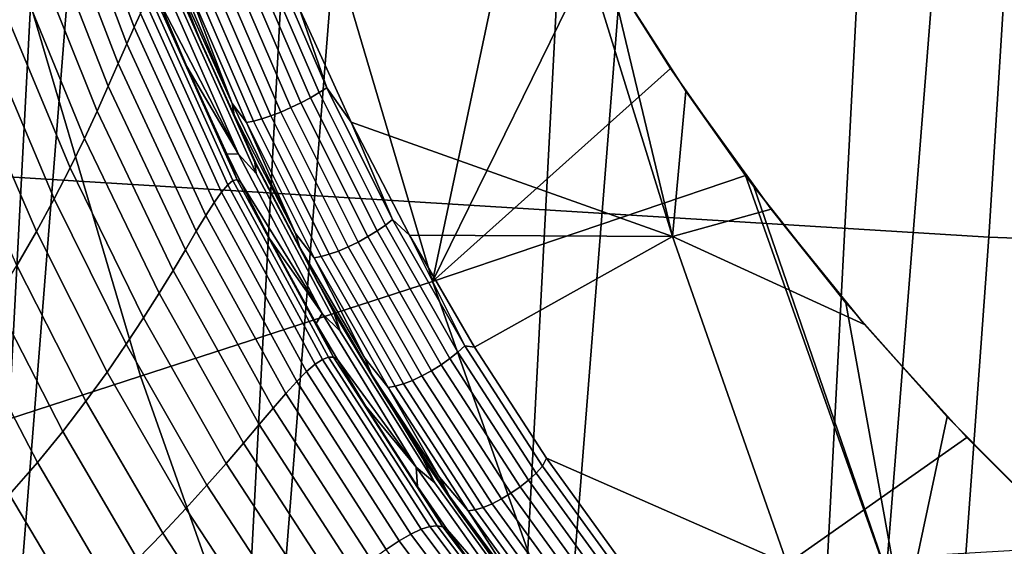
# Model space of a CAD drawing. Header units: metres. Extents: x -167 to 28, y -50 to 27.
# Tile 127 of 256: x -24.34 to -21.77, y -8.25 to -6.88. Entities that reach past the tile are written whole.
import ezdxf

# ---------------------------------------------------------------- set-up
doc = ezdxf.new("R2010")
doc.units = ezdxf.units.M
doc.layers.add('solid_12_065_011_XXX', color=7, linetype='CONTINUOUS')

msp = doc.modelspace()

# ---------------------------------------------------------------- linework, layer by layer
at = {"layer": 'solid_12_065_011_XXX'}
for points in [[(-22.53614, -14.126105, 0.2), (-20.936155, 16.404324, 0.2), (-20.033514, 17.49522, 0.2)], [(-21.75247, -15.305375, 0.2), (-22.53614, -14.126105, 0.2), (-20.033514, 17.49522, 0.2)], [(-23.255943, -12.906806, 0.2), (-21.779463, 15.266941, 0.2), (-20.936155, 16.404324, 0.2)], [(-22.53614, -14.126105, 0.2), (-23.255943, -12.906806, 0.2), (-20.936155, 16.404324, 0.2)], [(-23.909811, -11.650984, 0.2), (-22.561016, 14.086345, 0.2), (-21.779463, 15.266941, 0.2)], [(-23.255943, -12.906806, 0.2), (-23.909811, -11.650984, 0.2), (-21.779463, 15.266941, 0.2)], [(-24.495947, -10.362094, 0.2), (-23.278662, 12.865782, 0.2), (-22.561016, 14.086345, 0.2)], [(-23.909811, -11.650984, 0.2), (-24.495947, -10.362094, 0.2), (-22.561016, 14.086345, 0.2)], [(-25.012678, -9.043805, 0.2), (-23.930357, 11.608726, 0.2), (-23.278662, 12.865782, 0.2)], [(-24.495947, -10.362094, 0.2), (-25.012678, -9.043805, 0.2), (-23.278662, 12.865782, 0.2)], [(-25.458511, -7.699915, 0.2), (-24.514219, 10.318798, 0.2), (-23.930357, 11.608726, 0.2)], [(-25.012678, -9.043805, 0.2), (-25.458511, -7.699915, 0.2), (-23.930357, 11.608726, 0.2)], [(-21.809078, -7.442616, 156.789169), (-21.743923, -6.400243, 157.050293), (-28.209593, -5.978926, 158.776001), (-28.270926, -7.04472, 158.529877)], [(-23.261223, -7.558029, 131.643692), (-23.011206, -6.377244, 132.472382), (-23.167168, -6.061452, 132.377625), (-23.624901, -6.330273, 131.643692)], [(-24.39875, -6.537626, 130.388458), (-24.023161, -7.805598, 130.388458), (-23.261223, -7.558029, 131.643692), (-23.624901, -6.330273, 131.643692)], [(-24.022833, -6.859245, 143.643677), (-24.039524, -6.894245, 143.865921), (-24.21493, -6.423711, 143.902496), (-24.199318, -6.379928, 143.674347)], [(-23.261223, -7.558029, 131.643692), (-22.83593, -6.690862, 132.585663), (-23.011206, -6.377244, 132.472382)], [(-24.039524, -6.894245, 143.865921), (-24.058966, -6.937877, 144.089462), (-24.23321, -6.47732, 144.130875), (-24.21493, -6.423711, 143.902496)], [(-15.338871, -7.683966, 155.082047), (-15.268034, -6.610181, 155.365585), (-21.743923, -6.400243, 157.050293), (-21.809078, -7.442616, 156.789169)], [(-23.860519, -6.945491, 132.783493), (-23.905336, -6.84319, 135.207214), (-24.060251, -6.428434, 135.206741), (-23.984432, -6.636386, 132.735428)], [(-24.058966, -6.937877, 144.089462), (-24.081423, -6.989478, 144.31427), (-24.254412, -6.539832, 144.359451), (-24.23321, -6.47732, 144.130875)], [(-24.023161, -7.805598, 130.388458), (-24.39875, -6.537626, 130.388458), (-25.110432, -6.72832, 129.094391), (-24.723885, -8.033278, 129.094391)], [(-24.081423, -6.989478, 144.31427), (-24.107168, -7.048357, 144.540283), (-24.27878, -6.610328, 144.588226), (-24.254412, -6.539832, 144.359451)], [(-22.90222, -6.575583, 133.705032), (-22.634201, -7.440802, 133.707108), (-23.473059, -7.142102, 132.758102), (-23.608728, -6.844579, 132.694763)], [(-22.90222, -6.575583, 133.705032), (-22.83593, -6.690862, 132.585663), (-22.639942, -7.002311, 132.718445), (-22.800163, -6.749492, 133.768158)], [(-22.800163, -6.749492, 133.768158), (-22.634201, -7.440802, 133.707108), (-22.90222, -6.575583, 133.705032)], [(-24.107168, -7.048357, 144.540283), (-24.136475, -7.113814, 144.767441), (-24.306568, -6.687914, 144.817184), (-24.27878, -6.610328, 144.588226)], [(-23.932652, -6.763917, 132.725601), (-23.860519, -6.945491, 132.783493), (-23.984432, -6.636386, 132.735428)], [(-24.136475, -7.113814, 144.767441), (-24.169615, -7.185152, 144.995697), (-24.33803, -6.771729, 145.046356), (-24.306568, -6.687914, 144.817184)], [(-23.711277, -6.706629, 132.628784), (-23.556623, -7.065445, 132.696411), (-23.579342, -7.078771, 132.68396), (-23.73484, -6.718, 132.615967)], [(-23.690752, -6.695725, 132.646347), (-23.536978, -7.0525, 132.713593), (-23.556623, -7.065445, 132.696411), (-23.711277, -6.706629, 132.628784)], [(-23.690752, -6.695725, 132.646347), (-23.608728, -6.844579, 132.694763), (-23.536978, -7.0525, 132.713593)], [(-23.261223, -7.558029, 131.643692), (-22.639942, -7.002311, 132.718445), (-22.83593, -6.690862, 132.585663)], [(-23.76055, -6.72941, 132.608383), (-23.60428, -7.091974, 132.676712), (-23.630497, -7.104558, 132.674957), (-23.787439, -6.740428, 132.606323)], [(-23.73484, -6.718, 132.615967), (-23.579342, -7.078771, 132.68396), (-23.60428, -7.091974, 132.676712), (-23.76055, -6.72941, 132.608383)], [(-23.932652, -6.763917, 132.725601), (-23.932018, -6.743447, 132.694687), (-23.783571, -7.094177, 132.758118)], [(-23.783571, -7.094177, 132.758118), (-23.932018, -6.743447, 132.694687), (-23.904652, -6.776453, 132.674316)], [(-23.814495, -6.750638, 132.609863), (-23.657, -7.116046, 132.678726), (-23.682793, -7.126006, 132.687912), (-23.840693, -6.759656, 132.618866)], [(-23.787439, -6.740428, 132.606323), (-23.630497, -7.104558, 132.674957), (-23.657, -7.116046, 132.678726), (-23.814495, -6.750638, 132.609863)], [(-22.800163, -6.749492, 133.768158), (-22.639942, -7.002311, 132.718445), (-22.443943, -7.281324, 132.855972), (-22.59936, -7.061628, 133.896774)], [(-22.800163, -6.749492, 133.768158), (-22.59936, -7.061628, 133.896774), (-22.634201, -7.440802, 133.707108)], [(-24.169615, -7.185152, 144.995697), (-24.206869, -7.261691, 145.224976), (-24.373421, -6.860961, 145.275726), (-24.33803, -6.771729, 145.046356)], [(-23.978746, -6.816853, 142.767899), (-23.998974, -6.766437, 142.767578), (-23.956604, -6.796621, 140.252228), (-23.766972, -7.226237, 140.254395)], [(-23.783571, -7.094177, 132.758118), (-23.778856, -7.123239, 132.792267), (-23.860519, -6.945491, 132.783493), (-23.932652, -6.763917, 132.725601)], [(-23.886639, -6.772811, 132.651718), (-23.728415, -7.139911, 132.720901), (-23.746525, -7.143331, 132.743454), (-23.904652, -6.776453, 132.674316)], [(-23.783571, -7.094177, 132.758118), (-23.904652, -6.776453, 132.674316), (-23.746525, -7.143331, 132.743454)], [(-23.865047, -6.767142, 132.632996), (-23.7069, -7.134062, 132.702148), (-23.728415, -7.139911, 132.720901), (-23.886639, -6.772811, 132.651718)], [(-23.840693, -6.759656, 132.618866), (-23.682793, -7.126006, 132.687912), (-23.7069, -7.134062, 132.702148), (-23.865047, -6.767142, 132.632996)], [(-23.766972, -7.226237, 140.254395), (-23.956604, -6.796621, 140.252228), (-23.913107, -6.851873, 137.729919), (-23.721359, -7.276875, 137.731308)], [(-23.795616, -7.305985, 143.407303), (-23.811762, -7.324945, 143.623444), (-24.022833, -6.859245, 143.643677), (-24.008642, -6.833494, 143.422745)], [(-23.782022, -7.295129, 143.193298), (-23.795616, -7.305985, 143.407303), (-24.008642, -6.833494, 143.422745), (-23.996712, -6.817541, 143.203156)], [(-23.770809, -7.292575, 142.981323), (-23.782022, -7.295129, 143.193298), (-23.996712, -6.817541, 143.203156), (-23.986814, -6.811867, 142.984879)], [(-23.986814, -6.811867, 142.984879), (-23.978746, -6.816853, 142.767899), (-23.902479, -6.997513, 142.769104), (-23.770809, -7.292575, 142.981323)], [(-23.902479, -6.997513, 142.769104), (-23.978746, -6.816853, 142.767899), (-23.766972, -7.226237, 140.254395)], [(-24.206869, -7.261691, 145.224976), (-24.248514, -7.342775, 145.455215), (-24.412996, -6.954843, 145.505341), (-24.373421, -6.860961, 145.275726)], [(-23.811762, -7.324945, 143.623444), (-23.830652, -7.351737, 143.841736), (-24.039524, -6.894245, 143.865921), (-24.022833, -6.859245, 143.643677)], [(-23.721359, -7.276875, 137.731308), (-23.913107, -6.851873, 137.729919), (-23.905336, -6.84319, 135.207214), (-23.724512, -7.247323, 135.207748)], [(-23.562309, -7.557057, 132.929169), (-23.724512, -7.247323, 135.207748), (-23.905336, -6.84319, 135.207214), (-23.719986, -7.252572, 132.847916)], [(-23.778856, -7.123239, 132.792267), (-23.719986, -7.252572, 132.847916), (-23.905336, -6.84319, 135.207214), (-23.860519, -6.945491, 132.783493)], [(-23.536978, -7.0525, 132.713593), (-23.608728, -6.844579, 132.694763), (-23.473059, -7.142102, 132.758102)], [(-23.830652, -7.351737, 143.841736), (-23.852505, -7.386008, 144.062149), (-24.058966, -6.937877, 144.089462), (-24.039524, -6.894245, 143.865921)], [(-23.852505, -7.386008, 144.062149), (-23.877565, -7.427334, 144.284637), (-24.081423, -6.989478, 144.31427), (-24.058966, -6.937877, 144.089462)], [(-24.248514, -7.342775, 145.455215), (-24.294828, -7.427782, 145.686356), (-24.457018, -7.052667, 145.735199), (-24.412996, -6.954843, 145.505341)], [(-23.877565, -7.427334, 144.284637), (-23.906096, -7.475234, 144.509109), (-24.107168, -7.048357, 144.540283), (-24.081423, -6.989478, 144.31427)], [(-23.797781, -7.224989, 142.770737), (-23.902479, -6.997513, 142.769104), (-23.766972, -7.226237, 140.254395)], [(-23.770809, -7.292575, 142.981323), (-23.902479, -6.997513, 142.769104), (-23.797781, -7.224989, 142.770737)], [(-23.261223, -7.558029, 131.643692), (-22.443943, -7.281324, 132.855972), (-22.639942, -7.002311, 132.718445)], [(-21.883978, -8.47391, 156.488907), (-21.809078, -7.442616, 156.789169), (-28.270926, -7.04472, 158.529877), (-28.342216, -8.100043, 158.243652)], [(-24.294828, -7.427782, 145.686356), (-24.346088, -7.516123, 145.918335), (-24.505751, -7.153774, 145.965317), (-24.457018, -7.052667, 145.735199)], [(-23.906096, -7.475234, 144.509109), (-23.93836, -7.529189, 144.735489), (-24.136475, -7.113814, 144.767441), (-24.107168, -7.048357, 144.540283)], [(-23.556623, -7.065445, 132.696411), (-23.383862, -7.411196, 132.784637), (-23.405674, -7.426338, 132.772659), (-23.579342, -7.078771, 132.68396)], [(-23.536978, -7.0525, 132.713593), (-23.365164, -7.396356, 132.801331), (-23.383862, -7.411196, 132.784637), (-23.556623, -7.065445, 132.696411)], [(-23.536978, -7.0525, 132.713593), (-23.473059, -7.142102, 132.758102), (-23.365164, -7.396356, 132.801331)], [(-22.59936, -7.061628, 133.896774), (-22.377178, -7.369342, 134.044281), (-22.634201, -7.440802, 133.707108)], [(-22.59936, -7.061628, 133.896774), (-22.443943, -7.281324, 132.855972), (-22.422316, -7.310411, 132.871384)], [(-22.59936, -7.061628, 133.896774), (-22.422316, -7.310411, 132.871384), (-22.181925, -7.61405, 133.045212), (-22.377178, -7.369342, 134.044281)], [(-23.60428, -7.091974, 132.676712), (-23.429779, -7.441212, 132.765839), (-23.455265, -7.455255, 132.76445), (-23.630497, -7.104558, 132.674957)], [(-23.579342, -7.078771, 132.68396), (-23.405674, -7.426338, 132.772659), (-23.429779, -7.441212, 132.765839), (-23.60428, -7.091974, 132.676712)], [(-23.93836, -7.529189, 144.735489), (-23.974638, -7.588657, 144.963638), (-24.169615, -7.185152, 144.995697), (-24.136475, -7.113814, 144.767441)], [(-23.618187, -7.432809, 132.840851), (-23.783571, -7.094177, 132.758118), (-23.746525, -7.143331, 132.743454)], [(-23.778856, -7.123239, 132.792267), (-23.783571, -7.094177, 132.758118), (-23.618187, -7.432809, 132.840851)], [(-23.657, -7.116046, 132.678726), (-23.481173, -7.467938, 132.768524), (-23.506521, -7.478784, 132.777939), (-23.682793, -7.126006, 132.687912)], [(-23.630497, -7.104558, 132.674957), (-23.455265, -7.455255, 132.76445), (-23.481173, -7.467938, 132.768524), (-23.657, -7.116046, 132.678726)], [(-23.618187, -7.432809, 132.840851), (-23.607262, -7.469681, 132.879211), (-23.719986, -7.252572, 132.847916), (-23.778856, -7.123239, 132.792267)], [(-23.728415, -7.139911, 132.720901), (-23.551785, -7.493409, 132.811111), (-23.56999, -7.496636, 132.833618), (-23.746525, -7.143331, 132.743454)], [(-23.618187, -7.432809, 132.840851), (-23.746525, -7.143331, 132.743454), (-23.56999, -7.496636, 132.833618)], [(-23.7069, -7.134062, 132.702148), (-23.530359, -7.487382, 132.792313), (-23.551785, -7.493409, 132.811111), (-23.728415, -7.139911, 132.720901)], [(-23.682793, -7.126006, 132.687912), (-23.506521, -7.478784, 132.777939), (-23.530359, -7.487382, 132.792313), (-23.7069, -7.134062, 132.702148)], [(-22.634201, -7.440802, 133.707108), (-23.320835, -7.437241, 132.837997), (-23.473059, -7.142102, 132.758102)], [(-23.365164, -7.396356, 132.801331), (-23.473059, -7.142102, 132.758102), (-23.320835, -7.437241, 132.837997)], [(-23.974638, -7.588657, 144.963638), (-24.015215, -7.653081, 145.193451), (-24.206869, -7.261691, 145.224976), (-24.169615, -7.185152, 144.995697)], [(-23.761847, -7.298424, 142.771301), (-23.797781, -7.224989, 142.770737), (-23.766972, -7.226237, 140.254395), (-23.54896, -7.642169, 140.256866)], [(-23.770809, -7.292575, 142.981323), (-23.797781, -7.224989, 142.770737), (-23.761847, -7.298424, 142.771301)], [(-23.54896, -7.642169, 140.256866), (-23.766972, -7.226237, 140.254395), (-23.721359, -7.276875, 137.731308), (-23.501745, -7.688169, 137.732864)], [(-23.3867, -7.858681, 133.027802), (-23.518503, -7.639215, 135.208359), (-23.724512, -7.247323, 135.207748), (-23.562309, -7.557057, 132.929169)], [(-23.501745, -7.688169, 137.732864), (-23.721359, -7.276875, 137.731308), (-23.724512, -7.247323, 135.207748), (-23.518503, -7.639215, 135.208359)], [(-24.015215, -7.653081, 145.193451), (-24.060368, -7.721914, 145.424805), (-24.248514, -7.342775, 145.455215), (-24.206869, -7.261691, 145.224976)], [(-23.607262, -7.469681, 132.879211), (-23.562309, -7.557057, 132.929169), (-23.719986, -7.252572, 132.847916)], [(-23.532284, -7.755449, 143.189362), (-23.548265, -7.761656, 143.400223), (-23.795616, -7.305985, 143.407303), (-23.782022, -7.295129, 143.193298)], [(-23.519285, -7.755702, 142.981064), (-23.532284, -7.755449, 143.189362), (-23.782022, -7.295129, 143.193298), (-23.770809, -7.292575, 142.981323)], [(-23.770809, -7.292575, 142.981323), (-23.761847, -7.298424, 142.771301), (-23.685013, -7.448575, 142.772476), (-23.519285, -7.755702, 142.981064)], [(-23.685013, -7.448575, 142.772476), (-23.761847, -7.298424, 142.771301), (-23.54896, -7.642169, 140.256866)], [(-22.833788, -8.76507, 131.643692), (-22.031296, -8.446172, 132.856903), (-22.443943, -7.281324, 132.855972), (-23.261223, -7.558029, 131.643692)], [(-22.422316, -7.310411, 132.871384), (-22.443943, -7.281324, 132.855972), (-22.031296, -8.446172, 132.856903)], [(-23.548265, -7.761656, 143.400223), (-23.567305, -7.774374, 143.6138), (-23.811762, -7.324945, 143.623444), (-23.795616, -7.305985, 143.407303)], [(-22.181925, -7.61405, 133.045212), (-22.422316, -7.310411, 132.871384), (-22.031296, -8.446172, 132.856903)], [(-24.060368, -7.721914, 145.424805), (-24.110388, -7.794617, 145.657562), (-24.294828, -7.427782, 145.686356), (-24.248514, -7.342775, 145.455215)], [(-23.567305, -7.774374, 143.6138), (-23.589502, -7.793581, 143.830078), (-23.830652, -7.351737, 143.841736), (-23.811762, -7.324945, 143.623444)], [(-23.589502, -7.793581, 143.830078), (-23.615005, -7.819162, 144.049057), (-23.852505, -7.386008, 144.062149), (-23.830652, -7.351737, 143.841736)], [(-22.377178, -7.369342, 134.044281), (-22.133213, -7.670872, 134.210892), (-22.634201, -7.440802, 133.707108)], [(-22.377178, -7.369342, 134.044281), (-22.181925, -7.61405, 133.045212), (-21.917873, -7.911602, 133.240417), (-22.133213, -7.670872, 134.210892)], [(-23.615005, -7.819162, 144.049057), (-23.643999, -7.850907, 144.270706), (-23.877565, -7.427334, 144.284637), (-23.852505, -7.386008, 144.062149)], [(-23.365164, -7.396356, 132.801331), (-23.176888, -7.725891, 132.908081), (-23.194593, -7.742468, 132.891937), (-23.383862, -7.411196, 132.784637)], [(-23.365164, -7.396356, 132.801331), (-23.320835, -7.437241, 132.837997), (-23.176888, -7.725891, 132.908081)], [(-23.405674, -7.426338, 132.772659), (-23.215454, -7.759279, 132.880493), (-23.238682, -7.775689, 132.874176), (-23.429779, -7.441212, 132.765839)], [(-23.383862, -7.411196, 132.784637), (-23.194593, -7.742468, 132.891937), (-23.215454, -7.759279, 132.880493), (-23.405674, -7.426338, 132.772659)], [(-24.110388, -7.794617, 145.657562), (-24.165554, -7.870668, 145.891602), (-24.346088, -7.516123, 145.918335), (-24.294828, -7.427782, 145.686356)], [(-23.643999, -7.850907, 144.270706), (-23.676704, -7.888527, 144.494888), (-23.906096, -7.475234, 144.509109), (-23.877565, -7.427334, 144.284637)], [(-23.56432, -7.667983, 142.774338), (-23.685013, -7.448575, 142.772476), (-23.54896, -7.642169, 140.256866)], [(-23.519285, -7.755702, 142.981064), (-23.685013, -7.448575, 142.772476), (-23.56432, -7.667983, 142.774338)], [(-23.607262, -7.469681, 132.879211), (-23.618187, -7.432809, 132.840851), (-23.56999, -7.496636, 132.833618), (-23.437304, -7.758061, 132.941483)], [(-23.429779, -7.441212, 132.765839), (-23.238682, -7.775689, 132.874176), (-23.263399, -7.791078, 132.873215), (-23.455265, -7.455255, 132.76445)], [(-22.634201, -7.440802, 133.707108), (-23.151308, -7.729715, 132.935043), (-23.320835, -7.437241, 132.837997)], [(-23.176888, -7.725891, 132.908081), (-23.320835, -7.437241, 132.837997), (-23.151308, -7.729715, 132.935043)], [(-22.634201, -7.440802, 133.707108), (-22.335325, -8.295277, 133.706955), (-22.963184, -8.019702, 133.050156), (-23.151308, -7.729715, 132.935043)], [(-22.133213, -7.670872, 134.210892), (-21.866608, -7.964976, 134.397064), (-22.335325, -8.295277, 133.706955), (-22.634201, -7.440802, 133.707108)], [(-15.420282, -8.745019, 154.756165), (-15.338871, -7.683966, 155.082047), (-21.809078, -7.442616, 156.789169), (-21.883978, -8.47391, 156.488907)], [(-23.676704, -7.888527, 144.494888), (-23.713354, -7.931673, 144.721497), (-23.93836, -7.529189, 144.735489), (-23.906096, -7.475234, 144.509109)], [(-23.437304, -7.758061, 132.941483), (-23.41943, -7.801866, 132.984955), (-23.562309, -7.557057, 132.929169), (-23.607262, -7.469681, 132.879211)], [(-23.481173, -7.467938, 132.768524), (-23.288675, -7.804867, 132.877655), (-23.313555, -7.816536, 132.887329), (-23.506521, -7.478784, 132.777939)], [(-23.455265, -7.455255, 132.76445), (-23.263399, -7.791078, 132.873215), (-23.288675, -7.804867, 132.877655), (-23.481173, -7.467938, 132.768524)], [(-23.551785, -7.493409, 132.811111), (-23.358425, -7.831848, 132.920715), (-23.376722, -7.834914, 132.943192), (-23.56999, -7.496636, 132.833618)], [(-23.437304, -7.758061, 132.941483), (-23.56999, -7.496636, 132.833618), (-23.376722, -7.834914, 132.943192)], [(-23.530359, -7.487382, 132.792313), (-23.337101, -7.825644, 132.901871), (-23.358425, -7.831848, 132.920715), (-23.551785, -7.493409, 132.811111)], [(-23.506521, -7.478784, 132.777939), (-23.313555, -7.816536, 132.887329), (-23.337101, -7.825644, 132.901871), (-23.530359, -7.487382, 132.792313)], [(-24.165554, -7.870668, 145.891602), (-24.226149, -7.949574, 146.126785), (-24.402573, -7.607248, 146.151093), (-24.346088, -7.516123, 145.918335)], [(-23.713354, -7.931673, 144.721497), (-23.754211, -7.979944, 144.950378), (-23.974638, -7.588657, 144.963638), (-23.93836, -7.529189, 144.735489)], [(-24.023161, -7.805598, 130.388458), (-23.581724, -9.052176, 130.388458), (-22.833788, -8.76507, 131.643692), (-23.261223, -7.558029, 131.643692)], [(-23.41943, -7.801866, 132.984955), (-23.3867, -7.858681, 133.027802), (-23.562309, -7.557057, 132.929169)], [(-23.754211, -7.979944, 144.950378), (-23.799545, -8.032901, 145.181366), (-24.015215, -7.653081, 145.193451), (-23.974638, -7.588657, 144.963638)], [(-24.226149, -7.949574, 146.126785), (-24.292459, -8.030863, 146.362991), (-24.464563, -7.700642, 146.384567), (-24.402573, -7.607248, 146.151093)], [(-21.917873, -7.911602, 133.240417), (-22.181925, -7.61405, 133.045212), (-22.031296, -8.446172, 132.856903)], [(-23.799545, -8.032901, 145.181366), (-23.849628, -8.090099, 145.414276), (-24.060368, -7.721914, 145.424805), (-24.015215, -7.653081, 145.193451)], [(-23.509254, -7.762268, 142.775177), (-23.56432, -7.667983, 142.774338), (-23.54896, -7.642169, 140.256866), (-23.303553, -8.042545, 140.259613)], [(-23.303553, -8.042545, 140.259613), (-23.54896, -7.642169, 140.256866), (-23.501745, -7.688169, 137.732864), (-23.255238, -8.08393, 137.734604)], [(-23.191988, -8.157424, 133.144669), (-23.28813, -8.017302, 135.209015), (-23.518503, -7.639215, 135.208359), (-23.3867, -7.858681, 133.027802)], [(-23.255238, -8.08393, 137.734604), (-23.501745, -7.688169, 137.732864), (-23.518503, -7.639215, 135.208359), (-23.28813, -8.017302, 135.209015)], [(-23.519285, -7.755702, 142.981064), (-23.56432, -7.667983, 142.774338), (-23.509254, -7.762268, 142.775177)], [(-22.133213, -7.670872, 134.210892), (-21.917873, -7.911602, 133.240417), (-21.629747, -8.200843, 133.457108), (-21.866608, -7.964976, 134.397064)], [(-24.292459, -8.030863, 146.362991), (-24.364759, -8.11409, 146.600113), (-24.532339, -7.795823, 146.618668), (-24.464563, -7.700642, 146.384567)], [(-23.849628, -8.090099, 145.414276), (-23.904745, -8.151079, 145.648972), (-24.110388, -7.794617, 145.657562), (-24.060368, -7.721914, 145.424805)], [(-23.176888, -7.725891, 132.908081), (-22.973703, -8.04004, 133.032211), (-22.990393, -8.058192, 133.016693), (-23.194593, -7.742468, 132.891937)], [(-22.973703, -8.04004, 133.032211), (-23.176888, -7.725891, 132.908081), (-23.151308, -7.729715, 132.935043), (-22.963184, -8.019702, 133.050156)], [(-23.248915, -8.19588, 143.19136), (-23.267998, -8.19791, 143.40155), (-23.548265, -7.761656, 143.400223), (-23.532284, -7.755449, 143.189362)], [(-23.233675, -8.198609, 142.98407), (-23.248915, -8.19588, 143.19136), (-23.532284, -7.755449, 143.189362), (-23.519285, -7.755702, 142.981064)], [(-23.519285, -7.755702, 142.981064), (-23.509254, -7.762268, 142.775177), (-23.435856, -7.882932, 142.776306), (-23.233675, -8.198609, 142.98407)], [(-23.41943, -7.801866, 132.984955), (-23.437304, -7.758061, 132.941483), (-23.376722, -7.834914, 132.943192), (-23.242352, -8.068872, 133.058594)], [(-23.215454, -7.759279, 132.880493), (-23.010273, -8.076518, 133.005844), (-23.032597, -8.094326, 133.000076), (-23.238682, -7.775689, 132.874176)], [(-23.194593, -7.742468, 132.891937), (-22.990393, -8.058192, 133.016693), (-23.010273, -8.076518, 133.005844), (-23.215454, -7.759279, 132.880493)], [(-23.290852, -8.20497, 143.614761), (-23.317448, -8.217258, 143.831009), (-23.589502, -7.793581, 143.830078), (-23.567305, -7.774374, 143.6138)], [(-23.267998, -8.19791, 143.40155), (-23.290852, -8.20497, 143.614761), (-23.567305, -7.774374, 143.6138), (-23.548265, -7.761656, 143.400223)], [(-23.435856, -7.882932, 142.776306), (-23.509254, -7.762268, 142.775177), (-23.303553, -8.042545, 140.259613)], [(-23.238682, -7.775689, 132.874176), (-23.032597, -8.094326, 133.000076), (-23.056519, -8.110945, 132.999603), (-23.263399, -7.791078, 132.873215)], [(-23.581724, -9.052176, 130.388458), (-24.023161, -7.805598, 130.388458), (-24.723885, -8.033278, 129.094391), (-24.269573, -9.316216, 129.094391)], [(-23.904745, -8.151079, 145.648972), (-23.965176, -8.215387, 145.885239), (-24.165554, -7.870668, 145.891602), (-24.110388, -7.794617, 145.657562)], [(-23.317448, -8.217258, 143.831009), (-23.347815, -8.234868, 144.050293), (-23.615005, -7.819162, 144.049057), (-23.589502, -7.793581, 143.830078)], [(-23.242352, -8.068872, 133.058594), (-23.216902, -8.118712, 133.107895), (-23.3867, -7.858681, 133.027802), (-23.41943, -7.801866, 132.984955)], [(-23.288675, -7.804867, 132.877655), (-23.081141, -8.125748, 133.004456), (-23.105528, -8.138175, 133.01442), (-23.313555, -7.816536, 132.887329)], [(-23.263399, -7.791078, 132.873215), (-23.056519, -8.110945, 132.999603), (-23.081141, -8.125748, 133.004456), (-23.288675, -7.804867, 132.877655)], [(-23.347815, -8.234868, 144.050293), (-23.38205, -8.25778, 144.272552), (-23.643999, -7.850907, 144.270706), (-23.615005, -7.819162, 144.049057)], [(-23.358425, -7.831848, 132.920715), (-23.149977, -8.15414, 133.048065), (-23.16836, -8.157074, 133.07048), (-23.376722, -7.834914, 132.943192)], [(-23.242352, -8.068872, 133.058594), (-23.376722, -7.834914, 132.943192), (-23.16836, -8.157074, 133.07048)], [(-23.337101, -7.825644, 132.901871), (-23.128767, -8.14776, 133.029144), (-23.149977, -8.15414, 133.048065), (-23.358425, -7.831848, 132.920715)], [(-23.313555, -7.816536, 132.887329), (-23.105528, -8.138175, 133.01442), (-23.128767, -8.14776, 133.029144), (-23.337101, -7.825644, 132.901871)], [(-23.38205, -8.25778, 144.272552), (-23.420298, -8.285879, 144.497681), (-23.676704, -7.888527, 144.494888), (-23.643999, -7.850907, 144.270706)], [(-23.216902, -8.118712, 133.107895), (-23.191988, -8.157424, 133.144669), (-23.3867, -7.858681, 133.027802)], [(-23.965176, -8.215387, 145.885239), (-24.031199, -8.282585, 146.122925), (-24.226149, -7.949574, 146.126785), (-24.165554, -7.870668, 145.891602)], [(-23.420298, -8.285879, 144.497681), (-23.462738, -8.318968, 144.72554), (-23.713354, -7.931673, 144.721497), (-23.676704, -7.888527, 144.494888)], [(-23.299788, -8.093148, 142.778366), (-23.435856, -7.882932, 142.776306), (-23.303553, -8.042545, 140.259613)], [(-23.233675, -8.198609, 142.98407), (-23.435856, -7.882932, 142.776306), (-23.299788, -8.093148, 142.778366)], [(-21.629747, -8.200843, 133.457108), (-21.917873, -7.911602, 133.240417), (-22.031296, -8.446172, 132.856903)], [(-23.462738, -8.318968, 144.72554), (-23.509586, -8.356777, 144.955963), (-23.754211, -7.979944, 144.950378), (-23.713354, -7.931673, 144.721497)], [(-24.031199, -8.282585, 146.122925), (-24.103096, -8.352242, 146.361847), (-24.292459, -8.030863, 146.362991), (-24.226149, -7.949574, 146.126785)], [(-21.866608, -7.964976, 134.397064), (-21.576365, -8.250329, 134.603317), (-22.335325, -8.295277, 133.706955)], [(-21.866608, -7.964976, 134.397064), (-21.629747, -8.200843, 133.457108), (-21.316685, -8.479959, 133.695602), (-21.576365, -8.250329, 134.603317)], [(-23.509586, -8.356777, 144.955963), (-23.561089, -8.398979, 145.188736), (-23.799545, -8.032901, 145.181366), (-23.754211, -7.979944, 144.950378)], [(-22.977007, -8.452806, 133.280594), (-23.034317, -8.380068, 135.209747), (-23.28813, -8.017302, 135.209015), (-23.191988, -8.157424, 133.144669)], [(-22.982931, -8.462402, 137.736511), (-23.255238, -8.08393, 137.734604), (-23.28813, -8.017302, 135.209015), (-23.034317, -8.380068, 135.209747)], [(-24.269573, -9.316216, 129.094391), (-24.723885, -8.033278, 129.094391), (-25.361612, -8.240487, 127.764793), (-24.895582, -9.556519, 127.764793)], [(-24.103096, -8.352242, 146.361847), (-24.181143, -8.423955, 146.601852), (-24.364759, -8.11409, 146.600113), (-24.292459, -8.030863, 146.362991)], [(-23.561089, -8.398979, 145.188736), (-23.617493, -8.445226, 145.423691), (-23.849628, -8.090099, 145.414276), (-23.799545, -8.032901, 145.181366)], [(-23.031853, -8.425566, 140.262634), (-23.303553, -8.042545, 140.259613), (-23.255238, -8.08393, 137.734604), (-22.982931, -8.462402, 137.736511)], [(-23.222408, -8.205742, 142.779541), (-23.299788, -8.093148, 142.778366), (-23.303553, -8.042545, 140.259613), (-23.031853, -8.425566, 140.262634)], [(-22.973703, -8.04004, 133.032211), (-22.75712, -8.338185, 133.172073), (-22.772779, -8.357755, 133.157211), (-22.990393, -8.058192, 133.016693)], [(-22.75712, -8.338185, 133.172073), (-22.973703, -8.04004, 133.032211), (-22.963184, -8.019702, 133.050156), (-22.755219, -8.306868, 133.18428)], [(-22.335325, -8.295277, 133.706955), (-22.755219, -8.306868, 133.18428), (-22.963184, -8.019702, 133.050156)], [(-23.216902, -8.118712, 133.107895), (-23.242352, -8.068872, 133.058594), (-23.16836, -8.157074, 133.07048), (-23.034698, -8.364671, 133.190689)], [(-22.990393, -8.058192, 133.016693), (-22.772779, -8.357755, 133.157211), (-22.791668, -8.377447, 133.147018), (-23.010273, -8.076518, 133.005844)], [(-23.617493, -8.445226, 145.423691), (-23.679071, -8.495131, 145.660614), (-23.904745, -8.151079, 145.648972), (-23.849628, -8.090099, 145.414276)], [(-23.233675, -8.198609, 142.98407), (-23.299788, -8.093148, 142.778366), (-23.222408, -8.205742, 142.779541)], [(-23.032597, -8.094326, 133.000076), (-22.813072, -8.39652, 133.141846), (-22.836185, -8.414253, 133.141891), (-23.056519, -8.110945, 132.999603)], [(-23.010273, -8.076518, 133.005844), (-22.791668, -8.377447, 133.147018), (-22.813072, -8.39652, 133.141846), (-23.032597, -8.094326, 133.000076)], [(-21.968494, -9.492593, 156.149948), (-21.883978, -8.47391, 156.488907), (-28.342216, -8.100043, 158.243652), (-28.423346, -9.143338, 157.91774)], [(-24.181143, -8.423955, 146.601852), (-24.265619, -8.497321, 146.842743), (-24.44334, -8.19883, 146.837997), (-24.364759, -8.11409, 146.600113)], [(-23.034698, -8.364671, 133.190689), (-23.001158, -8.419631, 133.246429), (-23.191988, -8.157424, 133.144669), (-23.216902, -8.118712, 133.107895)], [(-23.056519, -8.110945, 132.999603), (-22.836185, -8.414253, 133.141891), (-22.860136, -8.429979, 133.147156), (-23.081141, -8.125748, 133.004456)], [(-23.105528, -8.138175, 133.01442), (-22.88402, -8.443104, 133.157455), (-22.906935, -8.453132, 133.172394), (-23.128767, -8.14776, 133.029144)], [(-23.081141, -8.125748, 133.004456), (-22.860136, -8.429979, 133.147156), (-22.88402, -8.443104, 133.157455), (-23.105528, -8.138175, 133.01442)], [(-23.679071, -8.495131, 145.660614), (-23.746092, -8.548308, 145.899292), (-23.965176, -8.215387, 145.885239), (-23.904745, -8.151079, 145.648972)], [(-23.001158, -8.419631, 133.246429), (-22.977007, -8.452806, 133.280594), (-23.191988, -8.157424, 133.144669)], [(-23.149977, -8.15414, 133.048065), (-22.928019, -8.459684, 133.191406), (-22.946476, -8.462516, 133.21376), (-23.16836, -8.157074, 133.07048)], [(-23.034698, -8.364671, 133.190689), (-23.16836, -8.157074, 133.07048), (-22.946476, -8.462516, 133.21376)], [(-23.128767, -8.14776, 133.029144), (-22.906935, -8.453132, 133.172394), (-22.928019, -8.459684, 133.191406), (-23.149977, -8.15414, 133.048065)], [(-22.956411, -8.612264, 143.411255), (-22.98398, -8.614285, 143.626328), (-23.290852, -8.20497, 143.614761), (-23.267998, -8.19791, 143.40155)], [(-22.933533, -8.613913, 143.199295), (-22.956411, -8.612264, 143.411255), (-23.267998, -8.19791, 143.40155), (-23.248915, -8.19588, 143.19136)], [(-22.915602, -8.618777, 142.990356), (-22.933533, -8.613913, 143.199295), (-23.248915, -8.19588, 143.19136), (-23.233675, -8.198609, 142.98407)], [(-24.265619, -8.497321, 146.842743), (-24.356798, -8.571973, 147.084351), (-24.528475, -8.284684, 147.076523), (-24.44334, -8.19883, 146.837997)], [(-23.746092, -8.548308, 145.899292), (-23.818823, -8.604374, 146.139526), (-24.031199, -8.282585, 146.122925), (-23.965176, -8.215387, 145.885239)], [(-23.016037, -8.620358, 143.844528), (-23.05246, -8.630758, 144.065826), (-23.347815, -8.234868, 144.050293), (-23.317448, -8.217258, 143.831009)], [(-22.98398, -8.614285, 143.626328), (-23.016037, -8.620358, 143.844528), (-23.317448, -8.217258, 143.831009), (-23.290852, -8.20497, 143.614761)], [(-23.233675, -8.198609, 142.98407), (-23.222408, -8.205742, 142.779541), (-23.156286, -8.298362, 142.780533), (-22.915602, -8.618777, 142.990356)], [(-23.156286, -8.298362, 142.780533), (-23.222408, -8.205742, 142.779541), (-23.031853, -8.425566, 140.262634)], [(-21.629747, -8.200843, 133.457108), (-22.031296, -8.446172, 132.856903), (-21.558987, -9.5878, 132.856903), (-21.316685, -8.479959, 133.695602)], [(-23.05246, -8.630758, 144.065826), (-23.093212, -8.645636, 144.290192), (-23.38205, -8.25778, 144.272552), (-23.347815, -8.234868, 144.050293)]]:
    msp.add_3dface(points, dxfattribs=at)

doc.saveas('drawing.dxf')
